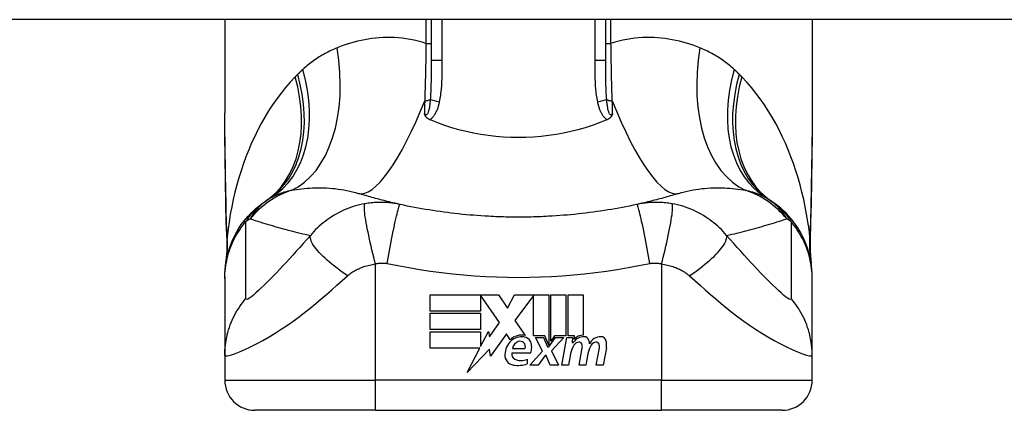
# Model space of a CAD drawing. Header units: inches. Extents: x 9 to 285, y 21 to 142.
# Tile 74 of 140: x 38.132 to 39.419, y 140.005 to 140.516. Entities that reach past the tile are written whole.
import ezdxf

# ---------------------------------------------------------------- set-up
doc = ezdxf.new("R2010")
doc.units = ezdxf.units.IN
doc.header["$MEASUREMENT"] = 0
doc.layers.add('Visible Edges(ANSI)', color=7, linetype='Continuous', lineweight=25)
doc.layers.add('Visible Tangent Edges(ANSI)', color=7, linetype='Continuous', lineweight=25)

msp = doc.modelspace()

# ---------------------------------------------------------------- linework, layer by layer
at = {"layer": 'Visible Edges(ANSI)'}
for p, q in [((68.5865, 140.5159), (8.9815, 140.5159)), ((38.4001, 140.5159), (38.4001, 140.3939)), ((38.6698, 140.5159), (38.6698, 140.4625)), ((38.8982, 140.4625), (38.8982, 140.5159)), ((39.1679, 140.5159), (39.1679, 140.3939)), ((38.4001, 140.1797), (38.4001, 140.1773)), ((38.4001, 140.1773), (38.4001, 140.0769)), ((39.1679, 140.1773), (39.1679, 140.1797)), ((39.1679, 140.0769), (39.1679, 140.1773)), ((38.6687, 140.1561), (38.7579, 140.1561)), ((38.6687, 140.1347), (38.6687, 140.1561)), ((38.7345, 140.1557), (38.7345, 140.1347)), ((38.7591, 140.1199), (38.7345, 140.1557)), ((38.7579, 140.1561), (38.7697, 140.1387)), ((38.7697, 140.1387), (38.7789, 140.1561)), ((38.7789, 140.1561), (38.8235, 140.1561)), ((38.8035, 140.1553), (38.7791, 140.1226)), ((38.8035, 140.1022), (38.8035, 140.1553)), ((38.8235, 140.1561), (38.8235, 140.0904)), ((38.8263, 140.0953), (38.8263, 140.1561)), ((38.8263, 140.1561), (38.8461, 140.1561)), ((38.8461, 140.1561), (38.8461, 140.1022)), ((38.8489, 140.1022), (38.8489, 140.1561)), ((38.8489, 140.1561), (38.8687, 140.1561)), ((38.8687, 140.1561), (38.8687, 140.1031)), ((38.7345, 140.1347), (38.6687, 140.1347)), ((38.6687, 140.1105), (38.6687, 140.1319)), ((38.6687, 140.1319), (38.7345, 140.1319)), ((38.7345, 140.1319), (38.7345, 140.1105)), ((38.746, 140.1012), (38.7591, 140.1199)), ((38.7791, 140.1226), (38.7929, 140.1027)), ((38.7345, 140.1105), (38.6687, 140.1105)), ((38.6687, 140.1075), (38.7345, 140.1075)), ((38.6687, 140.0861), (38.6687, 140.1075)), ((38.7345, 140.0883), (38.7447, 140.1079)), ((38.7345, 140.1075), (38.7345, 140.0883)), ((38.7447, 140.1079), (38.746, 140.1012)), ((38.7683, 140.105), (38.7474, 140.0756)), ((38.773, 140.0973), (38.7683, 140.105)), ((38.8185, 140.1022), (38.8035, 140.1022)), ((38.8153, 140.0825), (38.8061, 140.1003)), ((38.8061, 140.1003), (38.8169, 140.1003)), ((38.8169, 140.1003), (38.8221, 140.088)), ((38.8235, 140.0904), (38.8185, 140.1022)), ((38.8235, 140.088), (38.8324, 140.1003)), ((38.8313, 140.1022), (38.8263, 140.0953)), ((38.8433, 140.1003), (38.8271, 140.0826)), ((38.8461, 140.1022), (38.8313, 140.1022)), ((38.8324, 140.1003), (38.8433, 140.1003)), ((38.8407, 140.0639), (38.8472, 140.1003)), ((38.8472, 140.1003), (38.8547, 140.1003)), ((38.8571, 140.1022), (38.8489, 140.1022)), ((38.8547, 140.1003), (38.8542, 140.0939)), ((38.8568, 140.0981), (38.8571, 140.1022)), ((38.8221, 140.088), (38.8235, 140.088)), ((38.8542, 140.0939), (38.8561, 140.0939)), ((38.8633, 140.0639), (38.8674, 140.0869)), ((38.8857, 140.0639), (38.8898, 140.0869)), ((38.899, 140.0867), (38.8945, 140.0639)), ((38.4001, 140.0769), (38.4001, 140.0444)), ((38.7334, 140.0861), (38.6687, 140.0861)), ((38.7168, 140.0543), (38.7334, 140.0861)), ((38.7461, 140.0851), (38.7168, 140.0543)), ((38.7474, 140.0756), (38.7461, 140.0851)), ((38.7997, 140.0797), (38.7753, 140.0797)), ((38.7763, 140.0857), (38.7923, 140.0857)), ((38.7989, 140.0639), (38.8153, 140.0825)), ((38.8187, 140.0769), (38.8097, 140.0639)), ((38.8203, 140.0769), (38.8187, 140.0769)), ((38.8253, 140.0639), (38.8203, 140.0769)), ((38.8271, 140.0826), (38.8361, 140.0639)), ((38.8522, 140.0789), (38.8495, 140.0639)), ((38.8748, 140.0789), (38.8721, 140.0639)), ((39.1679, 140.0444), (39.1679, 140.0769)), ((38.7953, 140.0717), (38.7953, 140.0657)), ((38.8097, 140.0639), (38.7989, 140.0639)), ((38.8361, 140.0639), (38.8253, 140.0639)), ((38.8495, 140.0639), (38.8407, 140.0639)), ((38.8721, 140.0639), (38.8633, 140.0639)), ((38.8945, 140.0639), (38.8857, 140.0639)), ((38.597, 140.005), (38.4395, 140.005)), ((38.597, 140.005), (38.971, 140.005)), ((39.1285, 140.005), (38.971, 140.005))]:
    msp.add_line(p, q, dxfattribs=at)
at = {"layer": 'Visible Edges(ANSI)', "flags": 128}
for points in [[(38.4016, 140.2754), (38.4011, 140.3055), (38.4007, 140.3354), (38.4003, 140.3649), (38.4001, 140.3939)], [(38.668, 140.3851), (38.6676, 140.3853), (38.6671, 140.3855), (38.6667, 140.3858), (38.6663, 140.386), (38.6658, 140.3863), (38.6654, 140.3866), (38.665, 140.3869), (38.6647, 140.3872), (38.6643, 140.3875), (38.6639, 140.3878), (38.6636, 140.3882), (38.6633, 140.3886), (38.663, 140.3889), (38.6628, 140.3893), (38.6625, 140.3897), (38.6623, 140.39), (38.6621, 140.3904), (38.6619, 140.3908), (38.6618, 140.3911), (38.6616, 140.3915), (38.6615, 140.3919), (38.6613, 140.3923), (38.6612, 140.3927), (38.6611, 140.393)], [(38.6698, 140.3843), (38.6698, 140.3844), (38.6697, 140.3844), (38.6696, 140.3844), (38.6695, 140.3844), (38.6695, 140.3845), (38.6694, 140.3845), (38.6693, 140.3845), (38.6692, 140.3846), (38.6692, 140.3846), (38.6691, 140.3846), (38.669, 140.3847), (38.6689, 140.3847), (38.6689, 140.3847), (38.6688, 140.3848), (38.6687, 140.3848), (38.6686, 140.3848), (38.6686, 140.3849), (38.6685, 140.3849), (38.6684, 140.3849), (38.6683, 140.385), (38.6683, 140.385), (38.6682, 140.385), (38.6681, 140.3851), (38.668, 140.3851)], [(38.8982, 140.3843), (38.8893, 140.3808), (38.8803, 140.3775), (38.8711, 140.3745), (38.8618, 140.3718), (38.8523, 140.3695), (38.8428, 140.3674), (38.8331, 140.3656), (38.8233, 140.3642), (38.8135, 140.3631), (38.8037, 140.3623), (38.7938, 140.3618), (38.7839, 140.3616), (38.774, 140.3618), (38.7641, 140.3623), (38.7542, 140.3631), (38.7444, 140.3642), (38.7347, 140.3657), (38.7251, 140.3674), (38.7156, 140.3695), (38.7062, 140.3718), (38.6969, 140.3745), (38.6877, 140.3775), (38.6787, 140.3808), (38.6698, 140.3843)], [(38.9, 140.3851), (38.8999, 140.3851), (38.8998, 140.385), (38.8997, 140.385), (38.8997, 140.385), (38.8996, 140.3849), (38.8995, 140.3849), (38.8995, 140.3849), (38.8994, 140.3848), (38.8993, 140.3848), (38.8992, 140.3848), (38.8992, 140.3847), (38.8991, 140.3847), (38.899, 140.3847), (38.8989, 140.3846), (38.8989, 140.3846), (38.8988, 140.3846), (38.8987, 140.3845), (38.8986, 140.3845), (38.8986, 140.3845), (38.8985, 140.3844), (38.8984, 140.3844), (38.8983, 140.3844), (38.8983, 140.3844), (38.8982, 140.3843)], [(38.9069, 140.393), (38.9068, 140.3927), (38.9067, 140.3923), (38.9066, 140.3919), (38.9064, 140.3915), (38.9063, 140.3911), (38.9061, 140.3908), (38.9059, 140.3904), (38.9057, 140.39), (38.9055, 140.3897), (38.9052, 140.3893), (38.905, 140.3889), (38.9047, 140.3886), (38.9044, 140.3882), (38.9041, 140.3878), (38.9037, 140.3875), (38.9034, 140.3872), (38.903, 140.3869), (38.9026, 140.3866), (38.9022, 140.3863), (38.9018, 140.386), (38.9013, 140.3858), (38.9009, 140.3855), (38.9004, 140.3853), (38.9, 140.3851)], [(39.1679, 140.3939), (39.1677, 140.3649), (39.1674, 140.3354), (39.1669, 140.3055), (39.1664, 140.2754)], [(38.6293, 140.2742), (38.6269, 140.2747), (38.6246, 140.2753), (38.6222, 140.2758), (38.6199, 140.2764), (38.6175, 140.2769), (38.6152, 140.2775), (38.6129, 140.278), (38.6106, 140.2786), (38.6083, 140.2792), (38.606, 140.2798), (38.6037, 140.2804), (38.6014, 140.281), (38.5991, 140.2816), (38.5969, 140.2822), (38.5946, 140.2828), (38.5923, 140.2834), (38.5901, 140.2841), (38.5878, 140.2847), (38.5856, 140.2853), (38.5834, 140.286), (38.5811, 140.2867), (38.5789, 140.2873), (38.5767, 140.288), (38.5745, 140.2887)], [(38.9935, 140.2887), (38.9913, 140.288), (38.9891, 140.2873), (38.9869, 140.2867), (38.9846, 140.286), (38.9824, 140.2853), (38.9802, 140.2847), (38.9779, 140.2841), (38.9757, 140.2834), (38.9734, 140.2828), (38.9712, 140.2822), (38.9689, 140.2816), (38.9666, 140.281), (38.9643, 140.2804), (38.962, 140.2798), (38.9597, 140.2792), (38.9574, 140.2786), (38.9551, 140.278), (38.9528, 140.2775), (38.9505, 140.2769), (38.9481, 140.2764), (38.9458, 140.2758), (38.9435, 140.2753), (38.9411, 140.2747), (38.9388, 140.2742)], [(38.4001, 140.1797), (38.4002, 140.1844), (38.4005, 140.1891), (38.401, 140.1938), (38.4016, 140.1985), (38.4025, 140.2032), (38.4036, 140.2079), (38.4048, 140.2126), (38.4063, 140.2172), (38.4079, 140.2218), (38.4097, 140.2264), (38.4118, 140.2308), (38.414, 140.2352), (38.4164, 140.2395), (38.419, 140.2437), (38.4217, 140.2478), (38.4246, 140.2517), (38.4276, 140.2555), (38.4308, 140.2591), (38.4341, 140.2627), (38.4376, 140.266), (38.4411, 140.2692), (38.4448, 140.2722), (38.4485, 140.275), (38.4523, 140.2777)], [(38.403, 140.2272), (38.4021, 140.251), (38.4016, 140.2754)], [(38.7446, 140.2587), (38.7398, 140.259), (38.7349, 140.2593), (38.7301, 140.2596), (38.7252, 140.26), (38.7204, 140.2604), (38.7155, 140.2608), (38.7107, 140.2613), (38.7058, 140.2618), (38.701, 140.2623), (38.6962, 140.2629), (38.6914, 140.2635), (38.6865, 140.2641), (38.6817, 140.2648), (38.6769, 140.2655), (38.6721, 140.2662), (38.6673, 140.267), (38.6625, 140.2678), (38.6578, 140.2686), (38.653, 140.2694), (38.6482, 140.2703), (38.6435, 140.2713), (38.6387, 140.2722), (38.634, 140.2732), (38.6293, 140.2742)], [(38.9388, 140.2742), (38.934, 140.2732), (38.9293, 140.2722), (38.9245, 140.2713), (38.9198, 140.2703), (38.915, 140.2694), (38.9103, 140.2686), (38.9055, 140.2678), (38.9007, 140.267), (38.8959, 140.2662), (38.8911, 140.2655), (38.8863, 140.2648), (38.8815, 140.2641), (38.8767, 140.2635), (38.8718, 140.2629), (38.867, 140.2623), (38.8622, 140.2618), (38.8573, 140.2613), (38.8525, 140.2608), (38.8476, 140.2604), (38.8428, 140.26), (38.8379, 140.2596), (38.8331, 140.2593), (38.8282, 140.259), (38.8234, 140.2587)], [(39.1679, 140.1797), (39.1678, 140.1844), (39.1675, 140.1891), (39.167, 140.1938), (39.1664, 140.1985), (39.1655, 140.2032), (39.1645, 140.2079), (39.1632, 140.2126), (39.1618, 140.2172), (39.1601, 140.2218), (39.1583, 140.2264), (39.1562, 140.2308), (39.154, 140.2352), (39.1516, 140.2395), (39.1491, 140.2437), (39.1463, 140.2478), (39.1434, 140.2517), (39.1404, 140.2555), (39.1372, 140.2591), (39.1339, 140.2627), (39.1304, 140.266), (39.1269, 140.2692), (39.1233, 140.2722), (39.1195, 140.275), (39.1157, 140.2777)], [(39.1664, 140.2754), (39.1659, 140.251), (39.1651, 140.2272)], [(38.8234, 140.2587), (38.8201, 140.2585), (38.8168, 140.2584), (38.8135, 140.2582), (38.8103, 140.2581), (38.807, 140.258), (38.8037, 140.2579), (38.8004, 140.2578), (38.7971, 140.2578), (38.7939, 140.2577), (38.7906, 140.2577), (38.7873, 140.2576), (38.784, 140.2576), (38.7807, 140.2576), (38.7774, 140.2577), (38.7742, 140.2577), (38.7709, 140.2578), (38.7676, 140.2578), (38.7643, 140.2579), (38.761, 140.258), (38.7578, 140.2581), (38.7545, 140.2582), (38.7512, 140.2584), (38.7479, 140.2585), (38.7446, 140.2587)], [(38.403, 140.2272), (38.4029, 140.2121), (38.4014, 140.197)], [(39.1651, 140.2272), (39.1651, 140.2121), (39.1666, 140.197)]]:
    msp.add_lwpolyline(points, dxfattribs=at)
at = {"layer": 'Visible Edges(ANSI)'}
for centre, radius, start, end in [((38.784, 139.7852), 0.5938, 123.5208, 123.9621), ((38.5213, 140.1818), 0.1181, 121.3001, 123.5208), ((39.0467, 140.1818), 0.1181, 56.4792, 58.6999), ((38.784, 139.7852), 0.5938, 56.0379, 56.4792), ((38.788, 140.0813), 0.022, 77.079, 133.1785), ((38.788, 140.0813), 0.0199, 80.4085, 134.1684), ((38.7905, 140.0908), 0.0101, 23.8445, 85.0802), ((38.8696, 140.0853), 0.016, 89.4776, 147.4114), ((38.8684, 140.0871), 0.016, 88.7952, 136.5849), ((38.8697, 140.0945), 0.00676, 16.9928, 89.4776), ((38.8916, 140.0849), 0.0164, 89.6788, 153.9508), ((38.8917, 140.0943), 0.007, 18.4748, 89.6788), ((38.7926, 140.0765), 0.0265, 134.1684, 176.5646), ((38.7875, 140.0843), 0.0112, 109.3797, 172.9975), ((38.7862, 140.088), 0.0073, 51.1652, 109.3797), ((38.7867, 140.0887), 0.00637, 331.4547, 51.1652), ((38.7825, 140.0873), 0.0188, 336.1555, 23.8445), ((38.8827, 140.0735), 0.031, 147.5992, 170), ((38.8636, 140.0856), 0.0084, 96.03, 147.5992), ((38.8632, 140.09), 0.004, 23.5571, 96.03), ((38.8593, 140.0883), 0.0082, 350, 23.5571), ((38.9054, 140.074), 0.031, 148.5584, 170.8257), ((38.8578, 140.0909), 0.0192, 3.6169, 16.9928), ((38.886, 140.0856), 0.0084, 96.1027, 147.6083), ((38.8856, 140.09), 0.004, 23.5487, 96.1027), ((38.8817, 140.0883), 0.0082, 349.9922, 23.5487), ((38.8801, 140.0904), 0.0192, 349, 18.4748), ((38.7793, 140.0773), 0.0132, 176.5646, 261.5605), ((38.7815, 140.0779), 0.0064, 163.5261, 244.6784), ((38.7833, 140.1043), 0.0405, 261.5605, 287.3343), ((38.7875, 140.0906), 0.0205, 244.6784, 292.5609), ((38.4395, 140.0444), 0.0394, 180, 270), ((39.1285, 140.0444), 0.0394, 270, 0)]:
    msp.add_arc(centre, radius, start, end, dxfattribs=at)
at = {"layer": 'Visible Tangent Edges(ANSI)'}
for p, q in [((38.6631, 140.5159), (38.6631, 140.4849)), ((38.6844, 140.4625), (38.6844, 140.5159)), ((38.8836, 140.5159), (38.8836, 140.4625)), ((38.9049, 140.4849), (38.9049, 140.5159)), ((38.6631, 140.4849), (38.6698, 140.4849)), ((38.8982, 140.4849), (38.9049, 140.4849)), ((38.6844, 140.4625), (38.6698, 140.4625)), ((38.8982, 140.4625), (38.8836, 140.4625)), ((38.597, 140.0444), (38.597, 140.1964)), ((38.971, 140.1964), (38.971, 140.0444)), ((38.4001, 140.0444), (38.597, 140.0444)), ((38.971, 140.0444), (38.597, 140.0444)), ((38.597, 140.005), (38.597, 140.0444)), ((38.971, 140.005), (38.971, 140.0444)), ((38.971, 140.0444), (39.1679, 140.0444))]:
    msp.add_line(p, q, dxfattribs=at)
at = {"layer": 'Visible Tangent Edges(ANSI)', "flags": 128}
for points in [[(38.6631, 140.4849), (38.6579, 140.4865), (38.6527, 140.4878), (38.6475, 140.489), (38.6424, 140.49), (38.6372, 140.4909), (38.6321, 140.4915), (38.627, 140.492), (38.622, 140.4924), (38.617, 140.4925), (38.612, 140.4926), (38.607, 140.4924), (38.6021, 140.4922), (38.5973, 140.4917), (38.5925, 140.4912), (38.5877, 140.4905), (38.583, 140.4897), (38.5783, 140.4888), (38.5736, 140.4877), (38.5691, 140.4865), (38.5645, 140.4853), (38.5601, 140.4839), (38.5556, 140.4824), (38.5513, 140.4808), (38.547, 140.4791)], [(39.021, 140.4791), (39.0167, 140.4808), (39.0124, 140.4824), (39.008, 140.4839), (39.0035, 140.4853), (38.999, 140.4865), (38.9944, 140.4877), (38.9897, 140.4888), (38.9851, 140.4897), (38.9803, 140.4905), (38.9756, 140.4912), (38.9707, 140.4917), (38.9659, 140.4922), (38.961, 140.4924), (38.956, 140.4926), (38.9511, 140.4925), (38.946, 140.4924), (38.941, 140.492), (38.9359, 140.4915), (38.9308, 140.4909), (38.9256, 140.49), (38.9205, 140.489), (38.9153, 140.4878), (38.9101, 140.4865), (38.9049, 140.4849)], [(38.547, 140.4791), (38.545, 140.4783), (38.5429, 140.4774), (38.5409, 140.4765), (38.5389, 140.4756), (38.5369, 140.4746), (38.535, 140.4736), (38.533, 140.4726), (38.5311, 140.4716), (38.5291, 140.4705), (38.5272, 140.4694), (38.5253, 140.4683), (38.5235, 140.4671), (38.5216, 140.4659), (38.5198, 140.4647), (38.5179, 140.4635), (38.5161, 140.4622), (38.5143, 140.4609), (38.5125, 140.4596), (38.5108, 140.4582), (38.509, 140.4568), (38.5073, 140.4554), (38.5056, 140.4539), (38.5039, 140.4524), (38.5022, 140.4509)], [(38.6631, 140.4849), (38.663, 140.4817), (38.663, 140.4785), (38.663, 140.4753), (38.6629, 140.4721), (38.6629, 140.4689), (38.6628, 140.4657), (38.6627, 140.4625), (38.6627, 140.4593), (38.6626, 140.4561), (38.6626, 140.453), (38.6625, 140.4498), (38.6624, 140.4467), (38.6624, 140.4435), (38.6623, 140.4404), (38.6622, 140.4373), (38.6621, 140.4342), (38.6621, 140.4311), (38.662, 140.428), (38.6619, 140.4249), (38.6618, 140.4219), (38.6617, 140.4188), (38.6616, 140.4158), (38.6615, 140.4128), (38.6614, 140.4098)], [(38.9066, 140.4098), (38.9065, 140.4128), (38.9064, 140.4158), (38.9063, 140.4188), (38.9062, 140.4219), (38.9061, 140.4249), (38.906, 140.428), (38.906, 140.4311), (38.9059, 140.4342), (38.9058, 140.4373), (38.9057, 140.4404), (38.9057, 140.4435), (38.9056, 140.4467), (38.9055, 140.4498), (38.9055, 140.453), (38.9054, 140.4561), (38.9053, 140.4593), (38.9053, 140.4625), (38.9052, 140.4657), (38.9052, 140.4689), (38.9051, 140.4721), (38.9051, 140.4753), (38.905, 140.4785), (38.905, 140.4817), (38.9049, 140.4849)], [(39.0658, 140.4509), (39.0641, 140.4524), (39.0624, 140.4539), (39.0607, 140.4554), (39.059, 140.4568), (39.0573, 140.4582), (39.0555, 140.4596), (39.0537, 140.4609), (39.0519, 140.4622), (39.0501, 140.4635), (39.0483, 140.4647), (39.0464, 140.4659), (39.0446, 140.4671), (39.0427, 140.4683), (39.0408, 140.4694), (39.0389, 140.4705), (39.0369, 140.4716), (39.035, 140.4726), (39.0331, 140.4736), (39.0311, 140.4746), (39.0291, 140.4756), (39.0271, 140.4765), (39.0251, 140.4774), (39.0231, 140.4783), (39.021, 140.4791)], [(38.6698, 140.4625), (38.6698, 140.4602), (38.6698, 140.458), (38.6698, 140.4558), (38.6698, 140.4536), (38.6698, 140.4514), (38.6698, 140.4492), (38.6698, 140.447), (38.6698, 140.4448), (38.6698, 140.4426), (38.6697, 140.4405), (38.6697, 140.4383), (38.6697, 140.4362), (38.6697, 140.434), (38.6696, 140.4319), (38.6696, 140.4298), (38.6695, 140.4277), (38.6694, 140.4256), (38.6694, 140.4236), (38.6693, 140.4215), (38.6692, 140.4195), (38.6691, 140.4175), (38.669, 140.4155), (38.6689, 140.4135), (38.6687, 140.4116)], [(38.6809, 140.4084), (38.6813, 140.4106), (38.6817, 140.4129), (38.6821, 140.4151), (38.6824, 140.4173), (38.6827, 140.4196), (38.683, 140.4218), (38.6832, 140.4241), (38.6834, 140.4263), (38.6836, 140.4286), (38.6837, 140.4308), (38.6839, 140.4331), (38.684, 140.4354), (38.6841, 140.4376), (38.6841, 140.4399), (38.6842, 140.4421), (38.6843, 140.4444), (38.6843, 140.4467), (38.6843, 140.4489), (38.6844, 140.4512), (38.6844, 140.4534), (38.6844, 140.4557), (38.6844, 140.458), (38.6844, 140.4602), (38.6844, 140.4625)], [(38.8836, 140.4625), (38.8836, 140.4602), (38.8836, 140.458), (38.8836, 140.4557), (38.8836, 140.4534), (38.8837, 140.4512), (38.8837, 140.4489), (38.8837, 140.4467), (38.8838, 140.4444), (38.8838, 140.4421), (38.8839, 140.4399), (38.884, 140.4376), (38.8841, 140.4354), (38.8842, 140.4331), (38.8843, 140.4308), (38.8844, 140.4286), (38.8846, 140.4263), (38.8848, 140.4241), (38.885, 140.4218), (38.8853, 140.4196), (38.8856, 140.4173), (38.8859, 140.4151), (38.8863, 140.4129), (38.8867, 140.4106), (38.8872, 140.4084)], [(38.8993, 140.4116), (38.8992, 140.4135), (38.899, 140.4155), (38.8989, 140.4175), (38.8988, 140.4195), (38.8987, 140.4215), (38.8986, 140.4236), (38.8986, 140.4256), (38.8985, 140.4277), (38.8984, 140.4298), (38.8984, 140.4319), (38.8984, 140.434), (38.8983, 140.4362), (38.8983, 140.4383), (38.8983, 140.4405), (38.8982, 140.4426), (38.8982, 140.4448), (38.8982, 140.447), (38.8982, 140.4492), (38.8982, 140.4514), (38.8982, 140.4536), (38.8982, 140.4558), (38.8982, 140.458), (38.8982, 140.4602), (38.8982, 140.4625)], [(38.5022, 140.4509), (38.5019, 140.4506), (38.5016, 140.4504), (38.5013, 140.4501), (38.501, 140.4498), (38.5008, 140.4496), (38.5005, 140.4493), (38.5002, 140.449), (38.4999, 140.4488), (38.4996, 140.4485), (38.4993, 140.4482), (38.499, 140.4479), (38.4988, 140.4477), (38.4985, 140.4474), (38.4982, 140.4471), (38.4979, 140.4469), (38.4976, 140.4466), (38.4973, 140.4463), (38.4971, 140.446), (38.4968, 140.4457), (38.4965, 140.4455), (38.4962, 140.4452), (38.4959, 140.4449), (38.4957, 140.4446), (38.4954, 140.4444)], [(39.0726, 140.4444), (39.0724, 140.4446), (39.0721, 140.4449), (39.0718, 140.4452), (39.0715, 140.4455), (39.0712, 140.4457), (39.071, 140.446), (39.0707, 140.4463), (39.0704, 140.4466), (39.0701, 140.4469), (39.0698, 140.4471), (39.0695, 140.4474), (39.0693, 140.4477), (39.069, 140.4479), (39.0687, 140.4482), (39.0684, 140.4485), (39.0681, 140.4488), (39.0678, 140.449), (39.0675, 140.4493), (39.0673, 140.4496), (39.067, 140.4498), (39.0667, 140.4501), (39.0664, 140.4504), (39.0661, 140.4506), (39.0658, 140.4509)], [(38.492, 140.441), (38.4857, 140.4342), (38.4795, 140.4272), (38.4736, 140.4199), (38.468, 140.4124), (38.4626, 140.4046), (38.4574, 140.3967), (38.4525, 140.3886), (38.4478, 140.3803), (38.4434, 140.3719), (38.4392, 140.3633), (38.4352, 140.3546), (38.4314, 140.3457), (38.4278, 140.3367), (38.4245, 140.3276), (38.4214, 140.3184), (38.4185, 140.3091), (38.4158, 140.2997), (38.4134, 140.2902), (38.4111, 140.2807), (38.4091, 140.2711), (38.4073, 140.2614), (38.4057, 140.2517), (38.4043, 140.242), (38.4031, 140.2323)], [(38.4954, 140.4444), (38.4952, 140.4442), (38.4951, 140.4441), (38.495, 140.4439), (38.4948, 140.4438), (38.4947, 140.4437), (38.4945, 140.4435), (38.4944, 140.4434), (38.4943, 140.4432), (38.4941, 140.4431), (38.494, 140.443), (38.4938, 140.4428), (38.4937, 140.4427), (38.4936, 140.4425), (38.4934, 140.4424), (38.4933, 140.4422), (38.4931, 140.4421), (38.493, 140.442), (38.4929, 140.4418), (38.4927, 140.4417), (38.4926, 140.4415), (38.4925, 140.4414), (38.4923, 140.4413), (38.4922, 140.4411), (38.492, 140.441)], [(39.076, 140.441), (39.0758, 140.4411), (39.0757, 140.4413), (39.0756, 140.4414), (39.0754, 140.4415), (39.0753, 140.4417), (39.0751, 140.4418), (39.075, 140.442), (39.0749, 140.4421), (39.0747, 140.4422), (39.0746, 140.4424), (39.0745, 140.4425), (39.0743, 140.4427), (39.0742, 140.4428), (39.074, 140.443), (39.0739, 140.4431), (39.0738, 140.4432), (39.0736, 140.4434), (39.0735, 140.4435), (39.0733, 140.4437), (39.0732, 140.4438), (39.0731, 140.4439), (39.0729, 140.4441), (39.0728, 140.4442), (39.0726, 140.4444)], [(39.1649, 140.2323), (39.1638, 140.242), (39.1624, 140.2517), (39.1607, 140.2614), (39.1589, 140.2711), (39.1569, 140.2807), (39.1546, 140.2902), (39.1522, 140.2997), (39.1495, 140.309), (39.1466, 140.3184), (39.1435, 140.3276), (39.1402, 140.3367), (39.1366, 140.3457), (39.1329, 140.3545), (39.1289, 140.3633), (39.1247, 140.3718), (39.1202, 140.3803), (39.1155, 140.3886), (39.1106, 140.3967), (39.1055, 140.4046), (39.1, 140.4124), (39.0944, 140.4199), (39.0885, 140.4272), (39.0824, 140.4342), (39.076, 140.441)], [(38.6687, 140.4116), (38.6686, 140.4102), (38.6685, 140.4088), (38.6683, 140.4074), (38.6682, 140.4061), (38.668, 140.4048), (38.6679, 140.4035), (38.6677, 140.4022), (38.6675, 140.401), (38.6672, 140.3998), (38.667, 140.3986), (38.6667, 140.3975), (38.6664, 140.3964), (38.6661, 140.3954), (38.6658, 140.3944), (38.6654, 140.3936), (38.665, 140.3929), (38.6645, 140.3923), (38.6641, 140.3918), (38.6636, 140.3916), (38.6631, 140.3915), (38.6626, 140.3916), (38.662, 140.392), (38.6615, 140.3924), (38.6611, 140.393)], [(38.6614, 140.4098), (38.6614, 140.4091), (38.6614, 140.4084), (38.6614, 140.4077), (38.6614, 140.407), (38.6613, 140.4063), (38.6613, 140.4056), (38.6613, 140.4049), (38.6613, 140.4042), (38.6613, 140.4035), (38.6613, 140.4028), (38.6613, 140.4021), (38.6612, 140.4014), (38.6612, 140.4007), (38.6612, 140.4), (38.6612, 140.3993), (38.6612, 140.3986), (38.6612, 140.3979), (38.6612, 140.3972), (38.6611, 140.3965), (38.6611, 140.3958), (38.6611, 140.3951), (38.6611, 140.3944), (38.6611, 140.3937), (38.6611, 140.393)], [(38.668, 140.3851), (38.669, 140.3857), (38.6699, 140.3864), (38.6708, 140.3871), (38.6716, 140.3879), (38.6724, 140.3887), (38.6731, 140.3896), (38.6738, 140.3905), (38.6744, 140.3915), (38.675, 140.3924), (38.6756, 140.3934), (38.6761, 140.3944), (38.6766, 140.3954), (38.6771, 140.3965), (38.6776, 140.3975), (38.678, 140.3986), (38.6784, 140.3996), (38.6788, 140.4007), (38.6791, 140.4018), (38.6794, 140.4029), (38.6798, 140.404), (38.6801, 140.4051), (38.6803, 140.4062), (38.6806, 140.4073), (38.6809, 140.4084)], [(38.8872, 140.4084), (38.8874, 140.4073), (38.8877, 140.4062), (38.888, 140.4051), (38.8883, 140.404), (38.8886, 140.4029), (38.8889, 140.4018), (38.8893, 140.4007), (38.8896, 140.3996), (38.89, 140.3986), (38.8905, 140.3975), (38.8909, 140.3965), (38.8914, 140.3954), (38.8919, 140.3944), (38.8924, 140.3934), (38.893, 140.3924), (38.8936, 140.3915), (38.8942, 140.3905), (38.8949, 140.3896), (38.8956, 140.3887), (38.8964, 140.3879), (38.8972, 140.3871), (38.8981, 140.3864), (38.899, 140.3857), (38.9, 140.3851)], [(38.9069, 140.393), (38.9065, 140.3924), (38.906, 140.392), (38.9055, 140.3916), (38.905, 140.3915), (38.9044, 140.3916), (38.9039, 140.3918), (38.9035, 140.3923), (38.903, 140.3929), (38.9026, 140.3936), (38.9022, 140.3944), (38.9019, 140.3954), (38.9016, 140.3964), (38.9013, 140.3975), (38.901, 140.3986), (38.9008, 140.3998), (38.9006, 140.401), (38.9004, 140.4022), (38.9002, 140.4035), (38.9, 140.4048), (38.8998, 140.4061), (38.8997, 140.4074), (38.8995, 140.4088), (38.8994, 140.4102), (38.8993, 140.4116)], [(38.9069, 140.393), (38.9069, 140.3937), (38.9069, 140.3944), (38.9069, 140.3951), (38.9069, 140.3958), (38.9069, 140.3965), (38.9069, 140.3972), (38.9068, 140.3979), (38.9068, 140.3986), (38.9068, 140.3993), (38.9068, 140.4), (38.9068, 140.4007), (38.9068, 140.4014), (38.9068, 140.4021), (38.9067, 140.4028), (38.9067, 140.4035), (38.9067, 140.4042), (38.9067, 140.4049), (38.9067, 140.4056), (38.9067, 140.4063), (38.9067, 140.407), (38.9066, 140.4077), (38.9066, 140.4084), (38.9066, 140.4091), (38.9066, 140.4098)], [(38.4018, 140.2759), (38.4017, 140.281), (38.4016, 140.286), (38.4015, 140.291), (38.4014, 140.296), (38.4013, 140.301), (38.4012, 140.306), (38.4012, 140.311), (38.4011, 140.316), (38.401, 140.3209), (38.4009, 140.3259), (38.4008, 140.3308), (38.4007, 140.3357), (38.4006, 140.3407), (38.4006, 140.3456), (38.4005, 140.3505), (38.4004, 140.3553), (38.4004, 140.3602), (38.4003, 140.3651), (38.4003, 140.3699), (38.4002, 140.3747), (38.4002, 140.3796), (38.4002, 140.3844), (38.4002, 140.3892), (38.4001, 140.3939)], [(39.1679, 140.3939), (39.1679, 140.3892), (39.1678, 140.3844), (39.1678, 140.3796), (39.1678, 140.3747), (39.1677, 140.3699), (39.1677, 140.3651), (39.1676, 140.3602), (39.1676, 140.3553), (39.1675, 140.3505), (39.1674, 140.3456), (39.1674, 140.3407), (39.1673, 140.3357), (39.1672, 140.3308), (39.1671, 140.3259), (39.167, 140.3209), (39.167, 140.316), (39.1669, 140.311), (39.1668, 140.306), (39.1667, 140.301), (39.1666, 140.296), (39.1665, 140.291), (39.1664, 140.286), (39.1663, 140.281), (39.1662, 140.2759)], [(38.4599, 140.2827), (38.4609, 140.2833), (38.4619, 140.2838), (38.4629, 140.2844), (38.4639, 140.2849), (38.4649, 140.2854), (38.4659, 140.2859), (38.4669, 140.2864), (38.468, 140.2869), (38.4691, 140.2874), (38.4702, 140.2878), (38.4713, 140.2882), (38.4724, 140.2887), (38.4735, 140.2891), (38.4747, 140.2895), (38.4758, 140.2899), (38.477, 140.2902), (38.4782, 140.2906), (38.4794, 140.2909), (38.4806, 140.2913), (38.4819, 140.2916), (38.4831, 140.2919), (38.4844, 140.2922), (38.4857, 140.2925), (38.487, 140.2927)], [(38.487, 140.2927), (38.4904, 140.2933), (38.4937, 140.2938), (38.4972, 140.2943), (38.5007, 140.2947), (38.5042, 140.2951), (38.5077, 140.2954), (38.5113, 140.2956), (38.5149, 140.2958), (38.5185, 140.296), (38.5221, 140.296), (38.5258, 140.296), (38.5295, 140.296), (38.5332, 140.2958), (38.537, 140.2956), (38.5407, 140.2953), (38.5445, 140.2949), (38.5483, 140.2944), (38.552, 140.2939), (38.5558, 140.2932), (38.5596, 140.2925), (38.5634, 140.2917), (38.5671, 140.2908), (38.5708, 140.2898), (38.5745, 140.2887)], [(38.9935, 140.2887), (38.9972, 140.2898), (39.0009, 140.2908), (39.0047, 140.2917), (39.0084, 140.2925), (39.0122, 140.2932), (39.016, 140.2939), (39.0198, 140.2944), (39.0235, 140.2949), (39.0273, 140.2953), (39.0311, 140.2956), (39.0348, 140.2958), (39.0385, 140.296), (39.0422, 140.296), (39.0459, 140.296), (39.0495, 140.296), (39.0531, 140.2958), (39.0567, 140.2956), (39.0603, 140.2954), (39.0639, 140.2951), (39.0674, 140.2947), (39.0708, 140.2943), (39.0743, 140.2938), (39.0777, 140.2933), (39.081, 140.2927)], [(39.081, 140.2927), (39.0823, 140.2925), (39.0836, 140.2922), (39.0849, 140.2919), (39.0861, 140.2916), (39.0874, 140.2913), (39.0886, 140.2909), (39.0898, 140.2906), (39.091, 140.2902), (39.0922, 140.2899), (39.0933, 140.2895), (39.0945, 140.2891), (39.0956, 140.2887), (39.0967, 140.2882), (39.0979, 140.2878), (39.0989, 140.2874), (39.1, 140.2869), (39.1011, 140.2864), (39.1021, 140.2859), (39.1031, 140.2854), (39.1042, 140.2849), (39.1052, 140.2844), (39.1061, 140.2838), (39.1071, 140.2833), (39.1081, 140.2827)], [(38.4561, 140.2802), (38.4547, 140.2793), (38.4534, 140.2784), (38.4521, 140.2774), (38.4509, 140.2765), (38.4497, 140.2755), (38.4485, 140.2745), (38.4474, 140.2735), (38.4464, 140.2725), (38.4453, 140.2715), (38.4443, 140.2705), (38.4433, 140.2694), (38.4424, 140.2684), (38.4415, 140.2673), (38.4406, 140.2663), (38.4398, 140.2652), (38.4389, 140.2642), (38.4382, 140.2631), (38.4374, 140.262), (38.4367, 140.2609), (38.436, 140.2598), (38.4353, 140.2588), (38.4346, 140.2577), (38.434, 140.2566), (38.4334, 140.2555)], [(39.1346, 140.2555), (39.134, 140.2566), (39.1334, 140.2577), (39.1327, 140.2588), (39.1321, 140.2598), (39.1314, 140.2609), (39.1306, 140.262), (39.1299, 140.2631), (39.1291, 140.2642), (39.1283, 140.2652), (39.1274, 140.2663), (39.1265, 140.2673), (39.1256, 140.2684), (39.1247, 140.2694), (39.1237, 140.2705), (39.1227, 140.2715), (39.1217, 140.2725), (39.1206, 140.2735), (39.1195, 140.2745), (39.1183, 140.2755), (39.1171, 140.2765), (39.1159, 140.2774), (39.1146, 140.2784), (39.1133, 140.2793), (39.1119, 140.2802)], [(38.4016, 140.2754), (38.4016, 140.2754), (38.4016, 140.2754), (38.4016, 140.2754), (38.4016, 140.2755), (38.4016, 140.2755), (38.4016, 140.2755), (38.4016, 140.2755), (38.4016, 140.2755), (38.4016, 140.2756), (38.4016, 140.2756), (38.4016, 140.2756), (38.4016, 140.2756), (38.4017, 140.2757), (38.4017, 140.2757), (38.4017, 140.2757), (38.4017, 140.2757), (38.4017, 140.2758), (38.4017, 140.2758), (38.4017, 140.2758), (38.4017, 140.2758), (38.4017, 140.2759), (38.4017, 140.2759), (38.4018, 140.2759), (38.4018, 140.2759)], [(38.4031, 140.2323), (38.403, 140.2341), (38.4029, 140.2359), (38.4028, 140.2377), (38.4028, 140.2394), (38.4027, 140.2412), (38.4026, 140.243), (38.4026, 140.2448), (38.4025, 140.2466), (38.4024, 140.2485), (38.4024, 140.2503), (38.4023, 140.2521), (38.4023, 140.2539), (38.4022, 140.2557), (38.4022, 140.2575), (38.4021, 140.2594), (38.4021, 140.2612), (38.402, 140.263), (38.402, 140.2649), (38.4019, 140.2667), (38.4019, 140.2686), (38.4019, 140.2704), (38.4018, 140.2722), (38.4018, 140.2741), (38.4018, 140.2759)], [(38.4277, 140.2519), (38.4287, 140.2534), (38.4297, 140.2549), (38.4307, 140.2563), (38.4317, 140.2576), (38.4327, 140.259), (38.4337, 140.2603), (38.4347, 140.2615), (38.4357, 140.2627), (38.4367, 140.2639), (38.4378, 140.265), (38.4388, 140.2661), (38.4398, 140.2672), (38.4408, 140.2683), (38.4419, 140.2693), (38.4429, 140.2702), (38.4439, 140.2712), (38.4449, 140.2721), (38.446, 140.273), (38.447, 140.2738), (38.4481, 140.2747), (38.4491, 140.2755), (38.4502, 140.2762), (38.4512, 140.277), (38.4523, 140.2777)], [(38.5833, 140.2751), (38.5797, 140.2745), (38.5762, 140.2737), (38.5727, 140.2728), (38.5692, 140.2718), (38.5657, 140.2706), (38.5622, 140.2694), (38.5588, 140.268), (38.5554, 140.2666), (38.5521, 140.265), (38.5488, 140.2634), (38.5455, 140.2616), (38.5422, 140.2597), (38.5391, 140.2578), (38.5364, 140.2559), (38.5337, 140.2541), (38.5311, 140.2521), (38.5286, 140.2501), (38.5261, 140.248), (38.5236, 140.2458), (38.5212, 140.2436), (38.5188, 140.2413), (38.5165, 140.2388), (38.5142, 140.2363), (38.512, 140.2337)], [(38.597, 140.1964), (38.5958, 140.2009), (38.5947, 140.2055), (38.5935, 140.2102), (38.5924, 140.2149), (38.5913, 140.2196), (38.5902, 140.2243), (38.5892, 140.2289), (38.5882, 140.2335), (38.5873, 140.2379), (38.5864, 140.2422), (38.5856, 140.2463), (38.5849, 140.2503), (38.5843, 140.2539), (38.5838, 140.2574), (38.5833, 140.2605), (38.583, 140.2634), (38.5827, 140.2659), (38.5825, 140.2682), (38.5825, 140.2701), (38.5825, 140.2717), (38.5826, 140.273), (38.5827, 140.274), (38.583, 140.2747), (38.5833, 140.2751)], [(38.6293, 140.2742), (38.6275, 140.2746), (38.6257, 140.275), (38.6238, 140.2753), (38.622, 140.2756), (38.6202, 140.2758), (38.6183, 140.2761), (38.6165, 140.2763), (38.6146, 140.2765), (38.6128, 140.2766), (38.6109, 140.2768), (38.6091, 140.2769), (38.6072, 140.2769), (38.6053, 140.277), (38.6034, 140.277), (38.6015, 140.2769), (38.5995, 140.2769), (38.5976, 140.2768), (38.5955, 140.2767), (38.5935, 140.2765), (38.5914, 140.2763), (38.5894, 140.2761), (38.5874, 140.2758), (38.5853, 140.2755), (38.5833, 140.2751)], [(38.6123, 140.1971), (38.6132, 140.2017), (38.614, 140.2065), (38.6149, 140.2112), (38.6158, 140.2161), (38.6167, 140.2209), (38.6176, 140.2257), (38.6185, 140.2304), (38.6194, 140.2351), (38.6204, 140.2396), (38.6213, 140.2439), (38.6221, 140.248), (38.623, 140.2519), (38.6238, 140.2555), (38.6245, 140.2589), (38.6253, 140.2619), (38.6259, 140.2646), (38.6266, 140.267), (38.6271, 140.269), (38.6276, 140.2707), (38.6281, 140.272), (38.6284, 140.2731), (38.6288, 140.2737), (38.629, 140.2741), (38.6293, 140.2742)], [(38.9848, 140.2751), (38.9827, 140.2755), (38.9806, 140.2758), (38.9786, 140.2761), (38.9765, 140.2763), (38.9745, 140.2765), (38.9725, 140.2767), (38.9705, 140.2768), (38.9685, 140.2769), (38.9665, 140.2769), (38.9646, 140.277), (38.9627, 140.277), (38.9608, 140.2769), (38.9589, 140.2769), (38.9571, 140.2768), (38.9552, 140.2766), (38.9534, 140.2765), (38.9515, 140.2763), (38.9497, 140.2761), (38.9478, 140.2758), (38.946, 140.2756), (38.9442, 140.2753), (38.9424, 140.275), (38.9406, 140.2746), (38.9388, 140.2742)], [(38.9557, 140.1971), (38.9549, 140.2017), (38.954, 140.2065), (38.9531, 140.2112), (38.9522, 140.2161), (38.9513, 140.2209), (38.9504, 140.2257), (38.9495, 140.2304), (38.9486, 140.2351), (38.9477, 140.2396), (38.9468, 140.2439), (38.9459, 140.248), (38.945, 140.2519), (38.9442, 140.2555), (38.9435, 140.2589), (38.9428, 140.2619), (38.9421, 140.2646), (38.9415, 140.267), (38.9409, 140.269), (38.9404, 140.2707), (38.94, 140.272), (38.9396, 140.2731), (38.9392, 140.2737), (38.939, 140.2741), (38.9388, 140.2742)], [(38.971, 140.1964), (38.9722, 140.2009), (38.9733, 140.2055), (38.9745, 140.2102), (38.9756, 140.2149), (38.9767, 140.2196), (38.9778, 140.2243), (38.9788, 140.2289), (38.9798, 140.2335), (38.9807, 140.2379), (38.9816, 140.2422), (38.9824, 140.2463), (38.9831, 140.2503), (38.9837, 140.2539), (38.9842, 140.2574), (38.9847, 140.2605), (38.985, 140.2634), (38.9853, 140.2659), (38.9855, 140.2682), (38.9855, 140.2701), (38.9855, 140.2717), (38.9855, 140.273), (38.9853, 140.274), (38.9851, 140.2747), (38.9848, 140.2751)], [(39.056, 140.2337), (39.0538, 140.2363), (39.0515, 140.2388), (39.0492, 140.2413), (39.0468, 140.2436), (39.0444, 140.2458), (39.0419, 140.248), (39.0394, 140.2501), (39.0369, 140.2521), (39.0343, 140.2541), (39.0316, 140.2559), (39.0289, 140.2578), (39.0258, 140.2597), (39.0226, 140.2616), (39.0193, 140.2634), (39.016, 140.265), (39.0126, 140.2666), (39.0092, 140.268), (39.0058, 140.2694), (39.0023, 140.2706), (38.9989, 140.2718), (38.9953, 140.2728), (38.9918, 140.2737), (38.9883, 140.2745), (38.9848, 140.2751)], [(39.1157, 140.2777), (39.1168, 140.277), (39.1178, 140.2762), (39.1189, 140.2755), (39.1199, 140.2747), (39.121, 140.2738), (39.122, 140.273), (39.1231, 140.2721), (39.1241, 140.2712), (39.1251, 140.2702), (39.1262, 140.2693), (39.1272, 140.2683), (39.1282, 140.2672), (39.1292, 140.2661), (39.1303, 140.265), (39.1313, 140.2639), (39.1323, 140.2627), (39.1333, 140.2615), (39.1343, 140.2603), (39.1353, 140.259), (39.1363, 140.2576), (39.1373, 140.2563), (39.1383, 140.2549), (39.1393, 140.2534), (39.1403, 140.2519)], [(39.1662, 140.2759), (39.1662, 140.2741), (39.1662, 140.2722), (39.1661, 140.2704), (39.1661, 140.2686), (39.1661, 140.2667), (39.166, 140.2649), (39.166, 140.263), (39.1659, 140.2612), (39.1659, 140.2594), (39.1659, 140.2575), (39.1658, 140.2557), (39.1657, 140.2539), (39.1657, 140.2521), (39.1656, 140.2503), (39.1656, 140.2485), (39.1655, 140.2466), (39.1655, 140.2448), (39.1654, 140.243), (39.1653, 140.2412), (39.1653, 140.2394), (39.1652, 140.2377), (39.1651, 140.2359), (39.165, 140.2341), (39.1649, 140.2323)], [(39.1664, 140.2754), (39.1664, 140.2754), (39.1664, 140.2754), (39.1664, 140.2754), (39.1664, 140.2755), (39.1664, 140.2755), (39.1664, 140.2755), (39.1664, 140.2755), (39.1664, 140.2755), (39.1664, 140.2756), (39.1664, 140.2756), (39.1664, 140.2756), (39.1664, 140.2756), (39.1664, 140.2757), (39.1664, 140.2757), (39.1663, 140.2757), (39.1663, 140.2757), (39.1663, 140.2758), (39.1663, 140.2758), (39.1663, 140.2758), (39.1663, 140.2758), (39.1663, 140.2759), (39.1663, 140.2759), (39.1663, 140.2759), (39.1662, 140.2759)], [(38.4334, 140.2555), (38.4365, 140.2544), (38.4397, 140.2534), (38.4429, 140.2523), (38.4461, 140.2513), (38.4493, 140.2503), (38.4525, 140.2493), (38.4557, 140.2484), (38.4589, 140.2474), (38.4622, 140.2465), (38.4654, 140.2455), (38.4687, 140.2446), (38.472, 140.2437), (38.4752, 140.2428), (38.4785, 140.2419), (38.4818, 140.241), (38.4852, 140.2402), (38.4885, 140.2393), (38.4918, 140.2385), (38.4951, 140.2376), (38.4985, 140.2368), (38.5019, 140.236), (38.5052, 140.2352), (38.5086, 140.2345), (38.512, 140.2337)], [(39.056, 140.2337), (39.0594, 140.2345), (39.0628, 140.2352), (39.0662, 140.236), (39.0695, 140.2368), (39.0729, 140.2376), (39.0762, 140.2385), (39.0795, 140.2393), (39.0829, 140.2402), (39.0862, 140.241), (39.0895, 140.2419), (39.0928, 140.2428), (39.0961, 140.2437), (39.0993, 140.2446), (39.1026, 140.2455), (39.1058, 140.2465), (39.1091, 140.2474), (39.1123, 140.2484), (39.1155, 140.2493), (39.1187, 140.2503), (39.1219, 140.2513), (39.1251, 140.2523), (39.1283, 140.2534), (39.1315, 140.2544), (39.1346, 140.2555)], [(38.4001, 140.1773), (38.4002, 140.1806), (38.4003, 140.184), (38.4006, 140.1873), (38.4009, 140.1906), (38.4014, 140.194), (38.4019, 140.1973), (38.4026, 140.2006), (38.4033, 140.204), (38.4041, 140.2072), (38.4051, 140.2105), (38.4061, 140.2138), (38.4073, 140.217), (38.4085, 140.2202), (38.4098, 140.2233), (38.4112, 140.2264), (38.4127, 140.2295), (38.4143, 140.2325), (38.416, 140.2354), (38.4178, 140.2383), (38.4196, 140.2412), (38.4215, 140.244), (38.4235, 140.2467), (38.4256, 140.2493), (38.4277, 140.2519)], [(38.4277, 140.1514), (38.4277, 140.1556), (38.4277, 140.1598), (38.4277, 140.164), (38.4277, 140.1681), (38.4277, 140.1723), (38.4277, 140.1765), (38.4277, 140.1807), (38.4277, 140.1849), (38.4277, 140.1891), (38.4277, 140.1933), (38.4277, 140.1974), (38.4277, 140.2016), (38.4277, 140.2058), (38.4277, 140.21), (38.4277, 140.2142), (38.4277, 140.2184), (38.4277, 140.2226), (38.4277, 140.2267), (38.4277, 140.2309), (38.4277, 140.2351), (38.4277, 140.2393), (38.4277, 140.2435), (38.4277, 140.2477), (38.4277, 140.2519)], [(39.1679, 140.1773), (39.1678, 140.1806), (39.1677, 140.184), (39.1674, 140.1873), (39.1671, 140.1906), (39.1666, 140.194), (39.1661, 140.1973), (39.1655, 140.2006), (39.1647, 140.204), (39.1639, 140.2072), (39.1629, 140.2105), (39.1619, 140.2138), (39.1608, 140.217), (39.1595, 140.2202), (39.1582, 140.2233), (39.1568, 140.2264), (39.1553, 140.2295), (39.1537, 140.2325), (39.152, 140.2354), (39.1502, 140.2383), (39.1484, 140.2412), (39.1465, 140.244), (39.1445, 140.2467), (39.1424, 140.2493), (39.1403, 140.2519)], [(39.1403, 140.2519), (39.1403, 140.2477), (39.1403, 140.2435), (39.1403, 140.2393), (39.1403, 140.2351), (39.1403, 140.2309), (39.1403, 140.2267), (39.1403, 140.2226), (39.1403, 140.2184), (39.1403, 140.2142), (39.1403, 140.21), (39.1403, 140.2058), (39.1403, 140.2016), (39.1403, 140.1974), (39.1403, 140.1933), (39.1403, 140.1891), (39.1403, 140.1849), (39.1403, 140.1807), (39.1403, 140.1765), (39.1403, 140.1723), (39.1403, 140.1681), (39.1403, 140.164), (39.1403, 140.1598), (39.1403, 140.1556), (39.1403, 140.1514)], [(38.403, 140.2293), (38.403, 140.2292), (38.403, 140.2292), (38.403, 140.2291), (38.403, 140.229), (38.4029, 140.2289), (38.4029, 140.2288), (38.4029, 140.2287), (38.4029, 140.2286), (38.4029, 140.2286), (38.4029, 140.2285), (38.4029, 140.2284), (38.4029, 140.2283), (38.4029, 140.2282), (38.4029, 140.2281), (38.4029, 140.228), (38.4029, 140.2279), (38.4029, 140.2279), (38.4029, 140.2278), (38.4029, 140.2277), (38.4029, 140.2276), (38.4029, 140.2275), (38.4029, 140.2274), (38.4029, 140.2273), (38.403, 140.2272)], [(38.4031, 140.2323), (38.4031, 140.2321), (38.4031, 140.232), (38.4031, 140.2318), (38.4031, 140.2316), (38.403, 140.2315), (38.403, 140.2313), (38.403, 140.2312), (38.403, 140.231), (38.403, 140.2309), (38.403, 140.2307), (38.403, 140.2306), (38.403, 140.2305), (38.403, 140.2304), (38.403, 140.2302), (38.403, 140.2301), (38.403, 140.23), (38.403, 140.2299), (38.403, 140.2298), (38.403, 140.2297), (38.403, 140.2296), (38.403, 140.2296), (38.403, 140.2295), (38.403, 140.2294), (38.403, 140.2293)], [(38.512, 140.2337), (38.5073, 140.2284), (38.5027, 140.2231), (38.4981, 140.218), (38.4935, 140.213), (38.4891, 140.2081), (38.4846, 140.2032), (38.4802, 140.1985), (38.4759, 140.1938), (38.4717, 140.1893), (38.4675, 140.1849), (38.4633, 140.1806), (38.4593, 140.1765), (38.4553, 140.1725), (38.4515, 140.1687), (38.4478, 140.165), (38.4442, 140.1616), (38.4408, 140.1585), (38.4376, 140.1558), (38.4348, 140.1535), (38.4323, 140.1517), (38.4303, 140.1505), (38.4288, 140.15), (38.4279, 140.1503), (38.4277, 140.1514)], [(38.5605, 140.181), (38.5571, 140.1834), (38.5536, 140.1858), (38.5501, 140.1883), (38.5468, 140.1908), (38.5434, 140.1934), (38.5402, 140.196), (38.5371, 140.1986), (38.5341, 140.2012), (38.5312, 140.2038), (38.5285, 140.2063), (38.5259, 140.2089), (38.5236, 140.2114), (38.5214, 140.2138), (38.5194, 140.2161), (38.5177, 140.2184), (38.5162, 140.2206), (38.5149, 140.2226), (38.5138, 140.2246), (38.513, 140.2264), (38.5124, 140.2282), (38.512, 140.2297), (38.5118, 140.2312), (38.5118, 140.2325), (38.512, 140.2337)], [(39.0075, 140.181), (39.011, 140.1834), (39.0144, 140.1858), (39.0179, 140.1883), (39.0213, 140.1908), (39.0246, 140.1934), (39.0278, 140.196), (39.031, 140.1986), (39.034, 140.2012), (39.0368, 140.2038), (39.0396, 140.2063), (39.0421, 140.2089), (39.0445, 140.2114), (39.0466, 140.2138), (39.0486, 140.2161), (39.0503, 140.2184), (39.0518, 140.2206), (39.0531, 140.2226), (39.0542, 140.2246), (39.055, 140.2264), (39.0556, 140.2282), (39.056, 140.2297), (39.0562, 140.2312), (39.0562, 140.2325), (39.056, 140.2337)], [(39.1403, 140.1514), (39.1401, 140.1503), (39.1392, 140.15), (39.1377, 140.1505), (39.1357, 140.1517), (39.1332, 140.1535), (39.1304, 140.1558), (39.1272, 140.1585), (39.1238, 140.1616), (39.1203, 140.165), (39.1165, 140.1687), (39.1127, 140.1725), (39.1087, 140.1765), (39.1047, 140.1806), (39.1005, 140.1849), (39.0964, 140.1893), (39.0921, 140.1938), (39.0878, 140.1985), (39.0834, 140.2032), (39.079, 140.2081), (39.0745, 140.213), (39.0699, 140.218), (39.0653, 140.2231), (39.0607, 140.2284), (39.056, 140.2337)], [(39.165, 140.2293), (39.165, 140.2294), (39.165, 140.2295), (39.165, 140.2296), (39.165, 140.2296), (39.165, 140.2297), (39.165, 140.2298), (39.165, 140.2299), (39.165, 140.23), (39.165, 140.2301), (39.165, 140.2302), (39.165, 140.2304), (39.165, 140.2305), (39.165, 140.2306), (39.165, 140.2307), (39.165, 140.2309), (39.165, 140.231), (39.165, 140.2312), (39.165, 140.2313), (39.165, 140.2315), (39.165, 140.2316), (39.165, 140.2318), (39.165, 140.232), (39.165, 140.2321), (39.1649, 140.2323)], [(39.1651, 140.2272), (39.1651, 140.2273), (39.1651, 140.2274), (39.1651, 140.2275), (39.1651, 140.2276), (39.1651, 140.2277), (39.1651, 140.2278), (39.1651, 140.2279), (39.1651, 140.2279), (39.1651, 140.228), (39.1651, 140.2281), (39.1651, 140.2282), (39.1651, 140.2283), (39.1651, 140.2284), (39.1651, 140.2285), (39.1651, 140.2286), (39.1651, 140.2286), (39.1651, 140.2287), (39.1651, 140.2288), (39.1651, 140.2289), (39.1651, 140.229), (39.1651, 140.2291), (39.1651, 140.2292), (39.165, 140.2292), (39.165, 140.2293)], [(38.5605, 140.181), (38.5615, 140.1819), (38.5626, 140.1828), (38.5637, 140.1836), (38.5648, 140.1844), (38.5659, 140.1852), (38.5671, 140.186), (38.5683, 140.1867), (38.5696, 140.1874), (38.5709, 140.1882), (38.5722, 140.1889), (38.5736, 140.1895), (38.5751, 140.1902), (38.5768, 140.191), (38.5786, 140.1916), (38.5803, 140.1923), (38.582, 140.1929), (38.5838, 140.1934), (38.5857, 140.194), (38.5875, 140.1945), (38.5894, 140.1949), (38.5913, 140.1954), (38.5932, 140.1958), (38.5951, 140.1961), (38.597, 140.1964)], [(38.597, 140.1964), (38.5977, 140.1966), (38.5983, 140.1968), (38.599, 140.1969), (38.5997, 140.197), (38.6003, 140.1971), (38.601, 140.1973), (38.6017, 140.1973), (38.6023, 140.1974), (38.603, 140.1975), (38.6036, 140.1975), (38.6043, 140.1976), (38.6049, 140.1976), (38.6055, 140.1976), (38.6061, 140.1976), (38.6068, 140.1976), (38.6074, 140.1976), (38.608, 140.1976), (38.6086, 140.1976), (38.6093, 140.1975), (38.6099, 140.1974), (38.6105, 140.1974), (38.6111, 140.1973), (38.6117, 140.1972), (38.6123, 140.1971)], [(38.6123, 140.1971), (38.6265, 140.1944), (38.6406, 140.1917), (38.6548, 140.1892), (38.6691, 140.1871), (38.6834, 140.1851), (38.6977, 140.1835), (38.712, 140.1821), (38.7264, 140.1809), (38.7408, 140.18), (38.7552, 140.1794), (38.7696, 140.179), (38.784, 140.1789), (38.7984, 140.179), (38.8128, 140.1794), (38.8272, 140.18), (38.8416, 140.1809), (38.856, 140.1821), (38.8703, 140.1835), (38.8846, 140.1851), (38.8989, 140.1871), (38.9132, 140.1892), (38.9274, 140.1917), (38.9415, 140.1944), (38.9557, 140.1971)], [(38.9557, 140.1971), (38.9563, 140.1972), (38.9569, 140.1973), (38.9575, 140.1974), (38.9581, 140.1974), (38.9588, 140.1975), (38.9594, 140.1976), (38.96, 140.1976), (38.9606, 140.1976), (38.9613, 140.1976), (38.9619, 140.1976), (38.9625, 140.1976), (38.9631, 140.1976), (38.9638, 140.1976), (38.9644, 140.1975), (38.965, 140.1975), (38.9657, 140.1974), (38.9663, 140.1973), (38.967, 140.1973), (38.9677, 140.1972), (38.9683, 140.197), (38.969, 140.1969), (38.9697, 140.1968), (38.9703, 140.1966), (38.971, 140.1964)], [(38.971, 140.1964), (38.9729, 140.1961), (38.9749, 140.1958), (38.9768, 140.1954), (38.9786, 140.1949), (38.9805, 140.1945), (38.9824, 140.194), (38.9842, 140.1934), (38.986, 140.1929), (38.9877, 140.1923), (38.9895, 140.1916), (38.9912, 140.191), (38.9929, 140.1902), (38.9944, 140.1895), (38.9958, 140.1889), (38.9972, 140.1882), (38.9984, 140.1874), (38.9997, 140.1867), (39.0009, 140.186), (39.0021, 140.1852), (39.0032, 140.1844), (39.0043, 140.1836), (39.0054, 140.1828), (39.0065, 140.1819), (39.0075, 140.181)], [(38.4001, 140.0769), (38.401, 140.0761), (38.4035, 140.0761), (38.4074, 140.0771), (38.4127, 140.0788), (38.4191, 140.0813), (38.4262, 140.0844), (38.4338, 140.0879), (38.4417, 140.092), (38.4498, 140.0963), (38.4579, 140.101), (38.466, 140.1059), (38.474, 140.111), (38.4819, 140.1163), (38.4896, 140.1217), (38.4971, 140.1273), (38.5045, 140.133), (38.5118, 140.1388), (38.519, 140.1446), (38.526, 140.1506), (38.533, 140.1566), (38.5399, 140.1626), (38.5467, 140.1687), (38.5537, 140.1749), (38.5605, 140.181)], [(39.0075, 140.181), (39.0144, 140.1749), (39.0213, 140.1687), (39.0282, 140.1626), (39.035, 140.1566), (39.042, 140.1506), (39.049, 140.1446), (39.0562, 140.1388), (39.0635, 140.133), (39.0709, 140.1273), (39.0784, 140.1217), (39.0862, 140.1163), (39.094, 140.111), (39.102, 140.1059), (39.1101, 140.101), (39.1182, 140.0963), (39.1263, 140.092), (39.1342, 140.0879), (39.1418, 140.0844), (39.1489, 140.0813), (39.1553, 140.0788), (39.1606, 140.0771), (39.1646, 140.0761), (39.167, 140.0761), (39.1679, 140.0769)], [(38.4001, 140.0769), (38.4002, 140.0802), (38.4003, 140.0835), (38.4006, 140.0869), (38.4009, 140.0902), (38.4014, 140.0936), (38.4019, 140.0969), (38.4026, 140.1002), (38.4033, 140.1035), (38.4041, 140.1068), (38.4051, 140.1101), (38.4061, 140.1133), (38.4072, 140.1166), (38.4085, 140.1197), (38.4098, 140.1229), (38.4112, 140.126), (38.4127, 140.129), (38.4143, 140.132), (38.416, 140.135), (38.4178, 140.1379), (38.4196, 140.1407), (38.4215, 140.1435), (38.4235, 140.1462), (38.4256, 140.1488), (38.4277, 140.1514)], [(39.1679, 140.0769), (39.1678, 140.0802), (39.1677, 140.0835), (39.1674, 140.0869), (39.1671, 140.0902), (39.1666, 140.0936), (39.1661, 140.0969), (39.1655, 140.1002), (39.1647, 140.1035), (39.1639, 140.1068), (39.1629, 140.1101), (39.1619, 140.1133), (39.1608, 140.1166), (39.1595, 140.1197), (39.1582, 140.1229), (39.1568, 140.126), (39.1553, 140.129), (39.1537, 140.132), (39.152, 140.135), (39.1503, 140.1379), (39.1484, 140.1407), (39.1465, 140.1435), (39.1445, 140.1462), (39.1425, 140.1488), (39.1403, 140.1514)]]:
    msp.add_lwpolyline(points, dxfattribs=at)
at = {"layer": 'Visible Tangent Edges(ANSI)'}
for centre, start, end in [((38.6633, 139.8846), 121.7957, 122.6757), ((38.9047, 139.8846), 57.3243, 58.2043)]:
    msp.add_arc(centre, 0.4363, start, end, dxfattribs=at)
for centre, major_axis, ratio, start_param, end_param in [((38.4254, 140.4791), (0.0508, -0.1902), 0.604241, 0.09545, 1.410679), ((39.1426, 140.4791), (-0.0508, -0.1902), 0.604241, 4.872507, 6.187736), ((38.3577, 140.4509), (0.1023, -0.1682), 0.678602, 0, 1.179478), ((39.2103, 140.4509), (-0.1023, -0.1682), 0.678602, 5.103708, 6.283185), ((38.3423, 140.441), (0.11, -0.1633), 0.696909, 0, 1.131926), ((38.3474, 140.4444), (0.1087, -0.1641), 0.689059, 0, 1.142601), ((39.2206, 140.4444), (-0.1087, -0.1641), 0.689059, 5.140584, 6.283185), ((39.2257, 140.441), (-0.11, -0.1633), 0.696909, 5.151259, 6.283185), ((38.6329, 140.4767), (-0.0584, -0.188), 0.249251, 0, 1.285379), ((38.66, 140.4131), (0.00984, 0), 0.343453, 4.857789, 5.800686), ((38.6861, 140.4084), (-0.0193, 0.004), 0.056853, 0.451678, 1.304606), ((38.8819, 140.4084), (-0.0193, -0.004), 0.056853, 1.836987, 2.689915), ((38.908, 140.4131), (0.00984, 0), 0.343453, 3.624092, 4.566988), ((38.9351, 140.4767), (0.0584, -0.188), 0.249251, 4.997807, 6.283185), ((38.5239, 140.1809), (-0.0375, -0.112), 0.992002, 3.787137, 4.348938), ((39.0441, 140.1809), (0.0375, -0.112), 0.992002, 1.934247, 2.496049), ((38.2067, 140.2256), (0.1948, -0.0287), 0.91694, 0, 0.179726), ((38.2077, 140.2323), (0.1941, -0.0329), 0.802573, 0, 0.207855), ((39.3603, 140.2323), (-0.1941, -0.0329), 0.802573, 6.07533, 6.283185), ((39.3614, 140.2256), (-0.1948, -0.0287), 0.91694, 6.10346, 6.283185)]:
    msp.add_ellipse(centre, major_axis=major_axis, ratio=ratio, start_param=start_param, end_param=end_param, dxfattribs=at)

doc.saveas('drawing.dxf')
